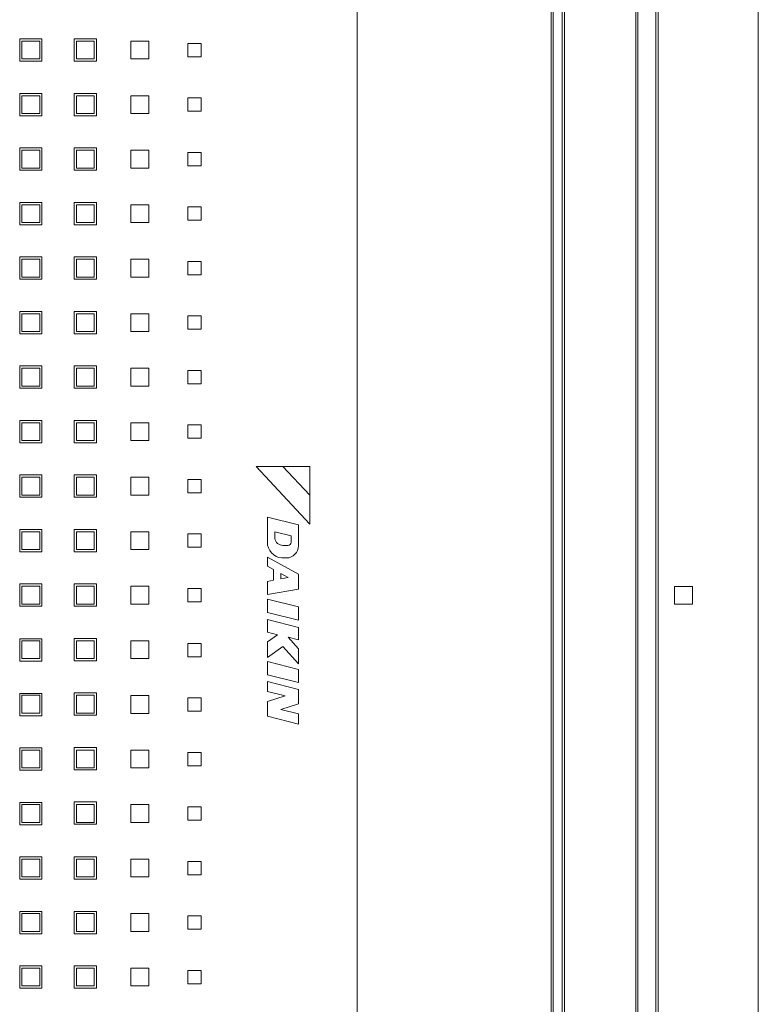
# Model space of a CAD drawing. Header units: millimetres. Extents: x 19325 to 32410, y -4876 to 2807.
# Tile 37 of 72: x 20690 to 20707, y -2407 to -2385. Entities that reach past the tile are written whole.
import ezdxf

# ---------------------------------------------------------------- set-up
doc = ezdxf.new("R2010")
doc.units = ezdxf.units.MM
doc.layers.add('GL-urzadzenia', color=90, linetype='Continuous', lineweight=20)

# ---------------------------------------------------------------- blocks, each defined once
blk = doc.blocks.new('RSen_55_ME_FB_SOg - fxza50a2veb - fully flat decoration panel - SH_daikin_tbq - standard-4997338-bottom')
at = {"lineweight": 18}
for p, q in [((310, -300), (310, 300)), ((287.5, -287.5), (287.5, 287.5)), ((287, -287), (287, 287)), ((283, 283), (283, -283)), ((282.5, 282.5), (282.5, -282.5)), ((266, -266), (266, 266)), ((266.5, 266.5), (266.5, -266.5)), ((220, -220), (220, 220)), ((220, 220), (220, -220)), ((263.5, -182.5), (263.5, 182.5)), ((264, 183), (264, -183)), ((144.31, 119.85), (144.31, 124.85)), ((144.31, 124.85), (149.31, 124.85)), ((148.81, 124.35), (144.81, 124.35)), ((144.81, 124.35), (144.81, 120.35)), ((148.81, 120.35), (148.81, 124.35)), ((149.31, 124.85), (149.31, 119.85)), ((156.54, 119.85), (156.54, 124.85)), ((156.54, 124.85), (161.54, 124.85)), ((161.04, 124.35), (157.04, 124.35)), ((157.04, 124.35), (157.04, 120.35)), ((161.04, 120.35), (161.04, 124.35)), ((161.54, 124.85), (161.54, 119.85)), ((169.27, 124.35), (173.27, 124.35)), ((169.27, 120.35), (169.27, 124.35)), ((173.27, 124.35), (173.27, 120.35)), ((182, 120.85), (182, 123.85)), ((182, 123.85), (185, 123.85)), ((185, 123.85), (185, 120.85)), ((149.31, 119.85), (144.31, 119.85)), ((144.81, 120.35), (148.81, 120.35)), ((161.54, 119.85), (156.54, 119.85)), ((157.04, 120.35), (161.04, 120.35)), ((173.27, 120.35), (169.27, 120.35)), ((185, 120.85), (182, 120.85)), ((144.31, 107.62), (144.31, 112.62)), ((144.31, 112.62), (149.31, 112.62)), ((148.81, 112.12), (144.81, 112.12)), ((144.81, 112.12), (144.81, 108.12)), ((148.81, 108.12), (148.81, 112.12)), ((149.31, 112.62), (149.31, 107.62)), ((156.54, 107.62), (156.54, 112.62)), ((156.54, 112.62), (161.54, 112.62)), ((161.04, 112.12), (157.04, 112.12)), ((157.04, 112.12), (157.04, 108.12)), ((161.04, 108.12), (161.04, 112.12)), ((161.54, 112.62), (161.54, 107.62)), ((169.27, 112.12), (173.27, 112.12)), ((169.27, 108.12), (169.27, 112.12)), ((173.27, 112.12), (173.27, 108.12)), ((182, 108.62), (182, 111.62)), ((182, 111.62), (185, 111.62)), ((185, 111.62), (185, 108.62)), ((185, 108.62), (182, 108.62)), ((149.31, 107.62), (144.31, 107.62)), ((144.81, 108.12), (148.81, 108.12)), ((161.54, 107.62), (156.54, 107.62)), ((157.04, 108.12), (161.04, 108.12)), ((173.27, 108.12), (169.27, 108.12)), ((144.31, 95.39), (144.31, 100.39)), ((144.31, 100.39), (149.31, 100.39)), ((148.81, 99.89), (144.81, 99.89)), ((144.81, 99.89), (144.81, 95.89)), ((148.81, 95.89), (148.81, 99.89)), ((149.31, 100.39), (149.31, 95.39)), ((156.54, 95.39), (156.54, 100.39)), ((156.54, 100.39), (161.54, 100.39)), ((161.04, 99.89), (157.04, 99.89)), ((157.04, 99.89), (157.04, 95.89)), ((161.04, 95.89), (161.04, 99.89)), ((161.54, 100.39), (161.54, 95.39)), ((169.27, 99.89), (173.27, 99.89)), ((169.27, 95.89), (169.27, 99.89)), ((173.27, 99.89), (173.27, 95.89)), ((182, 96.39), (182, 99.39)), ((182, 99.39), (185, 99.39)), ((185, 99.39), (185, 96.39)), ((149.31, 95.39), (144.31, 95.39)), ((144.81, 95.89), (148.81, 95.89)), ((161.54, 95.39), (156.54, 95.39)), ((157.04, 95.89), (161.04, 95.89)), ((173.27, 95.89), (169.27, 95.89)), ((185, 96.39), (182, 96.39)), ((144.31, 83.16), (144.31, 88.16)), ((144.31, 88.16), (149.31, 88.16)), ((148.81, 87.66), (144.81, 87.66)), ((144.81, 87.66), (144.81, 83.66)), ((148.81, 83.66), (148.81, 87.66)), ((149.31, 88.16), (149.31, 83.16)), ((156.54, 83.16), (156.54, 88.16)), ((156.54, 88.16), (161.54, 88.16)), ((161.04, 87.66), (157.04, 87.66)), ((157.04, 87.66), (157.04, 83.66)), ((161.04, 83.66), (161.04, 87.66)), ((161.54, 88.16), (161.54, 83.16)), ((169.27, 87.66), (173.27, 87.66)), ((169.27, 83.66), (169.27, 87.66)), ((173.27, 87.66), (173.27, 83.66)), ((182, 84.16), (182, 87.16)), ((182, 87.16), (185, 87.16)), ((185, 87.16), (185, 84.16)), ((185, 84.16), (182, 84.16)), ((149.31, 83.16), (144.31, 83.16)), ((144.81, 83.66), (148.81, 83.66)), ((161.54, 83.16), (156.54, 83.16)), ((157.04, 83.66), (161.04, 83.66)), ((173.27, 83.66), (169.27, 83.66)), ((144.31, 70.93), (144.31, 75.93)), ((144.31, 75.93), (149.31, 75.93)), ((148.81, 75.43), (144.81, 75.43)), ((144.81, 75.43), (144.81, 71.43)), ((148.81, 71.43), (148.81, 75.43)), ((149.31, 75.93), (149.31, 70.93)), ((156.54, 70.93), (156.54, 75.93)), ((156.54, 75.93), (161.54, 75.93)), ((161.04, 75.43), (157.04, 75.43)), ((157.04, 75.43), (157.04, 71.43)), ((161.04, 71.43), (161.04, 75.43)), ((161.54, 75.93), (161.54, 70.93)), ((169.27, 75.43), (173.27, 75.43)), ((169.27, 71.43), (169.27, 75.43)), ((173.27, 75.43), (173.27, 71.43)), ((182, 71.93), (182, 74.93)), ((182, 74.93), (185, 74.93)), ((185, 74.93), (185, 71.93)), ((149.31, 70.93), (144.31, 70.93)), ((144.81, 71.43), (148.81, 71.43)), ((161.54, 70.93), (156.54, 70.93)), ((157.04, 71.43), (161.04, 71.43)), ((173.27, 71.43), (169.27, 71.43)), ((185, 71.93), (182, 71.93)), ((144.31, 58.7), (144.31, 63.7)), ((144.31, 63.7), (149.31, 63.7)), ((148.81, 63.2), (144.81, 63.2)), ((144.81, 63.2), (144.81, 59.2)), ((148.81, 59.2), (148.81, 63.2)), ((149.31, 63.7), (149.31, 58.7)), ((156.54, 58.7), (156.54, 63.7)), ((156.54, 63.7), (161.54, 63.7)), ((161.04, 63.2), (157.04, 63.2)), ((157.04, 63.2), (157.04, 59.2)), ((161.04, 59.2), (161.04, 63.2)), ((161.54, 63.7), (161.54, 58.7)), ((169.27, 63.2), (173.27, 63.2)), ((169.27, 59.2), (169.27, 63.2)), ((173.27, 63.2), (173.27, 59.2)), ((182, 59.7), (182, 62.7)), ((182, 62.7), (185, 62.7)), ((185, 62.7), (185, 59.7)), ((185, 59.7), (182, 59.7)), ((149.31, 58.7), (144.31, 58.7)), ((144.81, 59.2), (148.81, 59.2)), ((161.54, 58.7), (156.54, 58.7)), ((157.04, 59.2), (161.04, 59.2)), ((173.27, 59.2), (169.27, 59.2)), ((144.31, 46.47), (144.31, 51.47)), ((144.31, 51.47), (149.31, 51.47)), ((148.81, 50.97), (144.81, 50.97)), ((144.81, 50.97), (144.81, 46.97)), ((148.81, 46.97), (148.81, 50.97)), ((149.31, 51.47), (149.31, 46.47)), ((156.54, 46.47), (156.54, 51.47)), ((156.54, 51.47), (161.54, 51.47)), ((161.04, 50.97), (157.04, 50.97)), ((157.04, 50.97), (157.04, 46.97)), ((161.04, 46.97), (161.04, 50.97)), ((161.54, 51.47), (161.54, 46.47)), ((169.27, 50.97), (173.27, 50.97)), ((169.27, 46.97), (169.27, 50.97)), ((173.27, 50.97), (173.27, 46.97)), ((182, 47.47), (182, 50.47)), ((182, 50.47), (185, 50.47)), ((185, 50.47), (185, 47.47)), ((149.31, 46.47), (144.31, 46.47)), ((144.81, 46.97), (148.81, 46.97)), ((161.54, 46.47), (156.54, 46.47)), ((157.04, 46.97), (161.04, 46.97)), ((173.27, 46.97), (169.27, 46.97)), ((185, 47.47), (182, 47.47)), ((144.31, 34.24), (144.31, 39.24)), ((144.31, 39.24), (149.31, 39.24)), ((148.81, 38.74), (144.81, 38.74)), ((144.81, 38.74), (144.81, 34.74)), ((148.81, 34.74), (148.81, 38.74)), ((149.31, 39.24), (149.31, 34.24)), ((156.54, 34.24), (156.54, 39.24)), ((156.54, 39.24), (161.54, 39.24)), ((161.04, 38.74), (157.04, 38.74)), ((157.04, 38.74), (157.04, 34.74)), ((161.04, 34.74), (161.04, 38.74)), ((161.54, 39.24), (161.54, 34.24)), ((169.27, 38.74), (173.27, 38.74)), ((169.27, 34.74), (169.27, 38.74)), ((173.27, 38.74), (173.27, 34.74)), ((182, 35.24), (182, 38.24)), ((182, 38.24), (185, 38.24)), ((185, 38.24), (185, 35.24)), ((149.31, 34.24), (144.31, 34.24)), ((144.81, 34.74), (148.81, 34.74)), ((161.54, 34.24), (156.54, 34.24)), ((157.04, 34.74), (161.04, 34.74)), ((173.27, 34.74), (169.27, 34.74)), ((185, 35.24), (182, 35.24)), ((197.36, 28.88), (209.4, 16)), ((203.37, 28.88), (197.36, 28.88)), ((209.4, 22.44), (203.37, 28.88)), ((209.4, 28.88), (203.37, 28.88)), ((203.37, 28.88), (209.4, 22.44)), ((209.4, 22.44), (209.4, 28.88)), ((144.31, 22.01), (144.31, 27.01)), ((144.31, 27.01), (149.31, 27.01)), ((149.31, 27.01), (149.31, 22.01)), ((156.54, 22.01), (156.54, 27.01)), ((156.54, 27.01), (161.54, 27.01)), ((161.54, 27.01), (161.54, 22.01)), ((148.81, 26.51), (144.81, 26.51)), ((144.81, 26.51), (144.81, 22.51)), ((148.81, 22.51), (148.81, 26.51)), ((161.04, 26.51), (157.04, 26.51)), ((157.04, 26.51), (157.04, 22.51)), ((161.04, 22.51), (161.04, 26.51)), ((169.27, 26.51), (173.27, 26.51)), ((169.27, 22.51), (169.27, 26.51)), ((173.27, 26.51), (173.27, 22.51)), ((182, 23.01), (182, 26.01)), ((182, 26.01), (185, 26.01)), ((185, 26.01), (185, 23.01)), ((144.81, 22.51), (148.81, 22.51)), ((157.04, 22.51), (161.04, 22.51)), ((173.27, 22.51), (169.27, 22.51)), ((185, 23.01), (182, 23.01)), ((209.4, 16), (209.4, 22.44)), ((149.31, 22.01), (144.31, 22.01)), ((161.54, 22.01), (156.54, 22.01)), ((199.87, 17.54), (199.87, 11.94)), ((206.87, 15.8), (199.87, 17.54)), ((206.87, 11.17), (206.87, 15.8)), ((144.31, 9.78), (144.31, 14.78)), ((144.31, 14.78), (149.31, 14.78)), ((148.81, 14.28), (144.81, 14.28)), ((144.81, 14.28), (144.81, 10.28)), ((148.81, 10.28), (148.81, 14.28)), ((149.31, 14.78), (149.31, 9.78)), ((156.54, 9.78), (156.54, 14.78)), ((156.54, 14.78), (161.54, 14.78)), ((161.04, 14.28), (157.04, 14.28)), ((157.04, 14.28), (157.04, 10.28)), ((161.04, 10.28), (161.04, 14.28)), ((161.54, 14.78), (161.54, 9.78)), ((169.27, 14.28), (173.27, 14.28)), ((169.27, 10.28), (169.27, 14.28)), ((173.27, 14.28), (173.27, 10.28)), ((182, 10.78), (182, 13.78)), ((182, 13.78), (185, 13.78)), ((185, 13.78), (185, 10.78)), ((201.56, 14.24), (205.2, 13.33)), ((201.56, 12.76), (201.56, 14.24)), ((205.2, 13.33), (205.2, 11.94)), ((204.44, 11.19), (203.37, 11.19)), ((149.31, 9.78), (144.31, 9.78)), ((144.81, 10.28), (148.81, 10.28)), ((161.54, 9.78), (156.54, 9.78)), ((157.04, 10.28), (161.04, 10.28)), ((173.27, 10.28), (169.27, 10.28)), ((185, 10.78), (182, 10.78)), ((206.87, 4.72), (199.87, 8.6)), ((199.87, 8.6), (199.87, 6.56)), ((203.14, 8.39), (204.09, 8.39)), ((199.87, 6.56), (201.25, 5.8)), ((201.25, 5.8), (201.25, 3.38)), ((202.88, 3.67), (202.88, 4.89)), ((202.88, 4.89), (204.56, 3.97)), ((206.87, 1.4), (206.87, 4.72)), ((144.31, -2.45), (144.31, 2.55)), ((144.31, 2.55), (149.31, 2.55)), ((149.31, 2.55), (149.31, -2.45)), ((156.54, -2.45), (156.54, 2.55)), ((156.54, 2.55), (161.54, 2.55)), ((161.54, 2.55), (161.54, -2.45)), ((201.25, 3.38), (199.87, 3.14)), ((199.87, 3.14), (199.87, 0.17)), ((204.56, 3.97), (202.88, 3.67)), ((148.81, 2.05), (144.81, 2.05)), ((144.81, 2.05), (144.81, -1.95)), ((148.81, -1.95), (148.81, 2.05)), ((161.04, 2.05), (157.04, 2.05)), ((157.04, 2.05), (157.04, -1.95)), ((161.04, -1.95), (161.04, 2.05)), ((169.27, 2.05), (173.27, 2.05)), ((169.27, -1.95), (169.27, 2.05)), ((173.27, 2.05), (173.27, -1.95)), ((182, -1.45), (182, 1.55)), ((182, 1.55), (185, 1.55)), ((185, 1.55), (185, -1.45)), ((199.87, 0.17), (206.87, 1.4)), ((291.23, -2), (291.23, 2)), ((291.23, 2), (295.23, 2)), ((295.23, 2), (295.23, -2)), ((144.81, -1.95), (148.81, -1.95)), ((157.04, -1.95), (161.04, -1.95)), ((173.27, -1.95), (169.27, -1.95)), ((185, -1.45), (182, -1.45)), ((199.87, -0.86), (199.87, -3.84)), ((206.87, -2.61), (199.87, -0.86)), ((295.23, -2), (291.23, -2)), ((149.31, -2.45), (144.31, -2.45)), ((161.54, -2.45), (156.54, -2.45)), ((199.87, -3.84), (206.87, -5.59)), ((206.87, -5.59), (206.87, -2.61)), ((199.87, -5.46), (199.87, -8.26)), ((206.87, -7.21), (199.87, -5.46)), ((199.87, -8.26), (202.17, -8.83)), ((202.17, -8.83), (199.87, -10.44)), ((206.87, -10.01), (206.87, -7.21)), ((144.31, -9.78), (149.31, -9.78)), ((144.31, -14.78), (144.31, -9.78)), ((148.81, -10.18), (144.81, -10.18)), ((144.81, -10.18), (144.81, -14.18)), ((148.81, -14.18), (148.81, -10.18)), ((149.31, -9.78), (149.31, -14.78)), ((156.54, -14.68), (156.54, -9.68)), ((156.54, -9.68), (161.54, -9.68)), ((161.04, -10.18), (157.04, -10.18)), ((157.04, -10.18), (157.04, -14.18)), ((161.04, -14.18), (161.04, -10.18)), ((161.54, -9.68), (161.54, -14.68)), ((169.27, -10.18), (173.27, -10.18)), ((169.27, -14.18), (169.27, -10.18)), ((173.27, -10.18), (173.27, -14.18)), ((182, -13.78), (182, -10.78)), ((182, -10.78), (185, -10.78)), ((185, -10.78), (185, -13.78)), ((199.87, -10.44), (199.87, -13.94)), ((206.87, -12.04), (204.51, -9.42)), ((204.51, -9.42), (206.87, -10.01)), ((199.87, -13.94), (203.37, -11.49)), ((203.37, -11.49), (206.87, -15.38)), ((206.87, -15.38), (206.87, -12.04)), ((149.31, -14.78), (144.31, -14.78)), ((144.81, -14.18), (148.81, -14.18)), ((161.54, -14.68), (156.54, -14.68)), ((157.04, -14.18), (161.04, -14.18)), ((173.27, -14.18), (169.27, -14.18)), ((185, -13.78), (182, -13.78)), ((199.87, -14.86), (199.87, -17.84)), ((206.87, -16.61), (199.87, -14.86)), ((206.87, -19.59), (206.87, -16.61)), ((199.87, -17.84), (206.87, -19.59)), ((206.87, -21.1), (199.87, -19.36)), ((199.87, -19.36), (199.87, -21.55)), ((144.31, -22.01), (149.31, -22.01)), ((144.31, -27.01), (144.31, -22.01)), ((149.31, -22.01), (149.31, -27.01)), ((156.54, -26.91), (156.54, -21.91)), ((156.54, -21.91), (161.54, -21.91)), ((161.54, -21.91), (161.54, -26.91)), ((199.87, -21.55), (203.87, -22.55)), ((206.87, -24.32), (206.87, -21.1)), ((148.81, -22.41), (144.81, -22.41)), ((144.81, -22.41), (144.81, -26.41)), ((148.81, -26.41), (148.81, -22.41)), ((161.04, -22.41), (157.04, -22.41)), ((157.04, -22.41), (157.04, -26.41)), ((161.04, -26.41), (161.04, -22.41)), ((169.27, -26.51), (169.27, -22.51)), ((169.27, -22.51), (173.27, -22.51)), ((173.27, -22.51), (173.27, -26.51)), ((182, -26.01), (182, -23.01)), ((182, -23.01), (185, -23.01)), ((185, -23.01), (185, -26.01)), ((203.87, -22.55), (199.87, -23.85)), ((199.87, -23.85), (199.87, -27.13)), ((144.81, -26.41), (148.81, -26.41)), ((157.04, -26.41), (161.04, -26.41)), ((173.27, -26.51), (169.27, -26.51)), ((185, -26.01), (182, -26.01)), ((202.88, -25.62), (206.87, -24.32)), ((206.87, -26.62), (202.88, -25.62)), ((149.31, -27.01), (144.31, -27.01)), ((161.54, -26.91), (156.54, -26.91)), ((199.87, -27.13), (206.87, -28.88)), ((206.87, -28.88), (206.87, -26.62)), ((144.31, -34.24), (149.31, -34.24)), ((144.31, -39.24), (144.31, -34.24)), ((148.81, -34.74), (144.81, -34.74)), ((144.81, -34.74), (144.81, -38.74)), ((148.81, -38.74), (148.81, -34.74)), ((149.31, -34.24), (149.31, -39.24)), ((156.54, -39.14), (156.54, -34.14)), ((156.54, -34.14), (161.54, -34.14)), ((161.04, -34.74), (157.04, -34.74)), ((157.04, -34.74), (157.04, -38.74)), ((161.04, -38.74), (161.04, -34.74)), ((161.54, -34.14), (161.54, -39.14)), ((169.27, -38.74), (169.27, -34.74)), ((169.27, -34.74), (173.27, -34.74)), ((173.27, -34.74), (173.27, -38.74)), ((182, -38.24), (182, -35.24)), ((182, -35.24), (185, -35.24)), ((185, -35.24), (185, -38.24)), ((149.31, -39.24), (144.31, -39.24)), ((144.81, -38.74), (148.81, -38.74)), ((161.54, -39.14), (156.54, -39.14)), ((157.04, -38.74), (161.04, -38.74)), ((173.27, -38.74), (169.27, -38.74)), ((185, -38.24), (182, -38.24)), ((156.54, -51.37), (156.54, -46.37)), ((156.54, -46.37), (161.54, -46.37)), ((161.54, -46.37), (161.54, -51.37)), ((144.31, -46.47), (149.31, -46.47)), ((144.31, -51.47), (144.31, -46.47)), ((148.81, -46.97), (144.81, -46.97)), ((144.81, -46.97), (144.81, -50.97)), ((148.81, -50.97), (148.81, -46.97)), ((149.31, -46.47), (149.31, -51.47)), ((161.04, -46.97), (157.04, -46.97)), ((157.04, -46.97), (157.04, -50.97)), ((161.04, -50.97), (161.04, -46.97)), ((169.27, -50.97), (169.27, -46.97)), ((169.27, -46.97), (173.27, -46.97)), ((173.27, -46.97), (173.27, -50.97)), ((182, -50.47), (182, -47.47)), ((182, -47.47), (185, -47.47)), ((185, -47.47), (185, -50.47)), ((185, -50.47), (182, -50.47)), ((149.31, -51.47), (144.31, -51.47)), ((144.81, -50.97), (148.81, -50.97)), ((161.54, -51.37), (156.54, -51.37)), ((157.04, -50.97), (161.04, -50.97)), ((173.27, -50.97), (169.27, -50.97)), ((144.31, -58.7), (149.31, -58.7)), ((144.31, -63.7), (144.31, -58.7)), ((148.81, -59.2), (144.81, -59.2)), ((144.81, -59.2), (144.81, -63.2)), ((148.81, -63.2), (148.81, -59.2)), ((149.31, -58.7), (149.31, -63.7)), ((156.54, -63.7), (156.54, -58.7)), ((156.54, -58.7), (161.54, -58.7)), ((161.04, -59.2), (157.04, -59.2)), ((157.04, -59.2), (157.04, -63.2)), ((161.04, -63.2), (161.04, -59.2)), ((161.54, -58.7), (161.54, -63.7)), ((169.27, -63.2), (169.27, -59.2)), ((169.27, -59.2), (173.27, -59.2)), ((173.27, -59.2), (173.27, -63.2)), ((182, -62.7), (182, -59.7)), ((182, -59.7), (185, -59.7)), ((185, -59.7), (185, -62.7)), ((149.31, -63.7), (144.31, -63.7)), ((144.81, -63.2), (148.81, -63.2)), ((161.54, -63.7), (156.54, -63.7)), ((157.04, -63.2), (161.04, -63.2)), ((173.27, -63.2), (169.27, -63.2)), ((185, -62.7), (182, -62.7)), ((144.31, -70.93), (149.31, -70.93)), ((144.31, -75.93), (144.31, -70.93)), ((148.81, -71.43), (144.81, -71.43)), ((144.81, -71.43), (144.81, -75.43)), ((148.81, -75.43), (148.81, -71.43)), ((149.31, -70.93), (149.31, -75.93)), ((156.54, -75.93), (156.54, -70.93)), ((156.54, -70.93), (161.54, -70.93)), ((161.04, -71.43), (157.04, -71.43)), ((157.04, -71.43), (157.04, -75.43)), ((161.04, -75.43), (161.04, -71.43)), ((161.54, -70.93), (161.54, -75.93)), ((169.27, -75.43), (169.27, -71.43)), ((169.27, -71.43), (173.27, -71.43)), ((173.27, -71.43), (173.27, -75.43)), ((182, -74.93), (182, -71.93)), ((182, -71.93), (185, -71.93)), ((185, -71.93), (185, -74.93)), ((185, -74.93), (182, -74.93)), ((149.31, -75.93), (144.31, -75.93)), ((144.81, -75.43), (148.81, -75.43)), ((161.54, -75.93), (156.54, -75.93)), ((157.04, -75.43), (161.04, -75.43)), ((173.27, -75.43), (169.27, -75.43)), ((144.31, -83.16), (149.31, -83.16)), ((144.31, -88.16), (144.31, -83.16)), ((148.81, -83.66), (144.81, -83.66)), ((144.81, -83.66), (144.81, -87.66)), ((148.81, -87.66), (148.81, -83.66)), ((149.31, -83.16), (149.31, -88.16)), ((156.54, -88.16), (156.54, -83.16)), ((156.54, -83.16), (161.54, -83.16)), ((161.04, -83.66), (157.04, -83.66)), ((157.04, -83.66), (157.04, -87.66)), ((161.04, -87.66), (161.04, -83.66)), ((161.54, -83.16), (161.54, -88.16)), ((169.27, -87.66), (169.27, -83.66)), ((169.27, -83.66), (173.27, -83.66)), ((173.27, -83.66), (173.27, -87.66)), ((182, -87.16), (182, -84.16)), ((182, -84.16), (185, -84.16)), ((185, -84.16), (185, -87.16)), ((149.31, -88.16), (144.31, -88.16)), ((144.81, -87.66), (148.81, -87.66)), ((161.54, -88.16), (156.54, -88.16)), ((157.04, -87.66), (161.04, -87.66)), ((173.27, -87.66), (169.27, -87.66)), ((185, -87.16), (182, -87.16))]:
    blk.add_line(p, q, dxfattribs=at)
for centre, radius, start, end in [((203.44, 11.94), 3.57, 180, 265.0958), ((203.37, 13.03), 1.84, 188.2607, 270), ((204.09, 11.17), 2.78, 270, 360), ((204.44, 11.94), 0.757, 270, 360)]:
    blk.add_arc(centre, radius, start, end, dxfattribs=at)
blk = doc.blocks.new('2658cea6-5bf1-4a8d-8ecb-1a42f1d0a86a')
at = {"lineweight": 18}
blk.add_blockref('RSen_55_ME_FB_SOg - fxza50a2veb - fully flat decoration panel - SH_daikin_tbq - standard-4997338-bottom', (0, 0), dxfattribs=at)
blk = doc.blocks.new('116a95a6-ef70-443d-9a1b-21b416471860')
at = {"layer": 'GL-urzadzenia', "xscale": 0.1, "yscale": 0.1, "zscale": 0.1}
blk.add_blockref('2658cea6-5bf1-4a8d-8ecb-1a42f1d0a86a', (35.05, -31), dxfattribs=at)

msp = doc.modelspace()

# ---------------------------------------------------------------- block references
at = {"lineweight": 0}
msp.add_blockref('116a95a6-ef70-443d-9a1b-21b416471860', (20640.897, -2367.131), dxfattribs=at)

doc.saveas('drawing.dxf')
